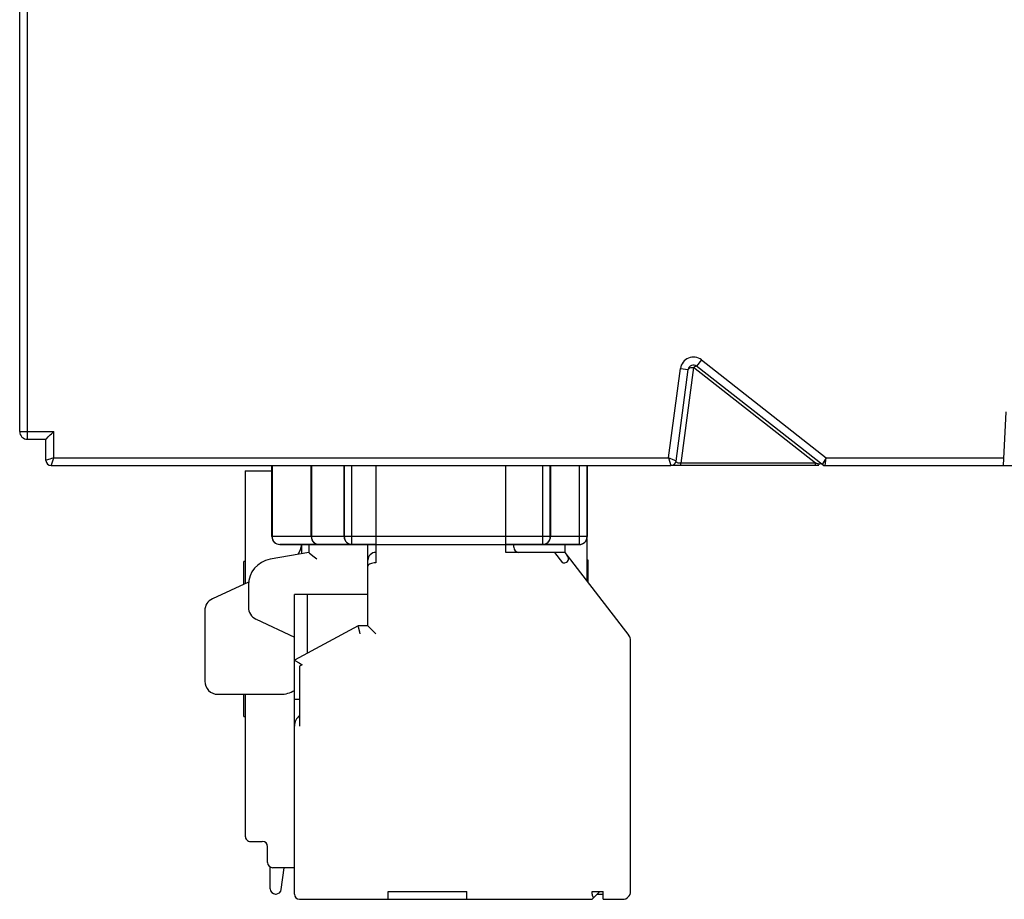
# Model space of a CAD drawing. Header units: millimetres. Extents: x -245 to 2192, y -983 to -162.
# Tile 5 of 49: x 1374 to 1411, y -794 to -760. Entities that reach past the tile are written whole.
import ezdxf

# ---------------------------------------------------------------- set-up
doc = ezdxf.new("R2010")
doc.units = ezdxf.units.MM
doc.header["$LTSCALE"] = 30.734
doc.layers.get('0').update_dxf_attribs({"linetype": 'CONTINUOUS'})
doc.layers.add('00_COMPONENTS', color=7, linetype='CONTINUOUS')
doc.layers.add('ECAD_15210578', color=7, linetype='CONTINUOUS')

msp = doc.modelspace()

# ---------------------------------------------------------------- linework, layer by layer
at = {"linetype": 'Continuous'}
for p, q in [((1373.895, -775.812), (1373.895, -758.712)), ((1374.195, -776.112), (1374.195, -759.212)), ((1399.851, -773.092), (1399.666, -773.328)), ((1399.851, -773.092), (1404.599, -776.812)), ((1398.6, -776.812), (1399.047, -773.42)), ((1398.886, -776.939), (1399.344, -773.459)), ((1399.047, -773.42), (1399.344, -773.459)), ((1399.541, -773.377), (1399.061, -777.021)), ((1404.192, -777.021), (1399.541, -773.377)), ((1404.495, -777.112), (1399.666, -773.328)), ((1411.345, -777.112), (1411.448, -775.062)), ((1373.895, -775.812), (1375.195, -775.812)), ((1375.195, -776.812), (1375.195, -775.812)), ((1374.195, -776.112), (1374.895, -776.112)), ((1374.895, -776.912), (1374.895, -776.112)), ((1375.04, -776.864), (1374.9, -776.911)), ((1375.117, -777.046), (1375.167, -776.896)), ((1375.195, -776.812), (1398.6, -776.812)), ((1398.833, -776.915), (1398.6, -776.812)), ((1398.6, -776.812), (1398.688, -777.112)), ((1398.886, -776.939), (1398.833, -776.915)), ((1404.599, -776.812), (1404.441, -777.069)), ((1404.564, -777.112), (1404.599, -776.812)), ((1404.599, -776.812), (1411.36, -776.812)), ((1375.095, -777.112), (1398.688, -777.112)), ((1375.097, -777.108), (1375.117, -777.046)), ((1404.322, -777.112), (1398.694, -777.112)), ((1404.192, -777.021), (1399.061, -777.021)), ((1404.441, -777.069), (1404.441, -777.07)), ((1404.495, -777.1), (1404.495, -777.105)), ((1404.495, -777.112), (1453.667, -777.112))]:
    msp.add_line(p, q, dxfattribs=at)
for points in [[(1399.344, -773.459), (1399.354, -773.434), (1399.375, -773.412), (1399.407, -773.394), (1399.446, -773.381), (1399.492, -773.376), (1399.541, -773.377)], [(1399.541, -773.377), (1399.559, -773.361), (1399.578, -773.348), (1399.597, -773.336), (1399.615, -773.328), (1399.631, -773.323), (1399.646, -773.321), (1399.657, -773.323), (1399.666, -773.328)], [(1375.06, -775.947), (1375.103, -775.904), (1375.149, -775.859), (1375.195, -775.812)], [(1374.895, -776.112), (1374.899, -776.108), (1374.911, -776.097)], [(1374.911, -776.097), (1374.985, -776.023), (1375.06, -775.947)], [(1374.9, -776.911), (1374.896, -776.912), (1374.895, -776.912)], [(1375.195, -776.812), (1375.152, -776.827), (1375.111, -776.84), (1375.04, -776.864)], [(1375.167, -776.896), (1375.181, -776.856), (1375.195, -776.812)], [(1399.061, -777.021), (1399.04, -777.023), (1399.018, -777.023), (1398.996, -777.021), (1398.975, -777.018), (1398.957, -777.014), (1398.941, -777.009), (1398.929, -777.003), (1398.918, -776.997), (1398.91, -776.991), (1398.903, -776.985), (1398.897, -776.979), (1398.893, -776.972), (1398.889, -776.965), (1398.887, -776.957), (1398.886, -776.948), (1398.886, -776.939)], [(1375.095, -777.112), (1375.095, -777.111), (1375.097, -777.108)], [(1399.06, -777.112), (1399.06, -777.11), (1399.06, -777.102), (1399.061, -777.088), (1399.061, -777.07), (1399.061, -777.048), (1399.061, -777.021)], [(1404.191, -777.112), (1404.191, -777.11), (1404.191, -777.102), (1404.191, -777.088), (1404.192, -777.07), (1404.192, -777.048), (1404.192, -777.021)], [(1404.267, -777.041), (1404.242, -777.035), (1404.217, -777.028), (1404.192, -777.021)], [(1404.314, -777.053), (1404.291, -777.047), (1404.267, -777.041)], [(1404.372, -777.067), (1404.355, -777.063), (1404.336, -777.058), (1404.314, -777.053)]]:
    msp.add_lwpolyline(points, dxfattribs=at)
for centre, radius, start, end in [((1399.543, -773.486), 0.5, 51.9165, 172.5), ((1399.543, -773.486), 0.2, 51.9165, 172.5), ((1374.195, -775.812), 0.3, 180, 270), ((1375.095, -776.912), 0.2, 180, 270), ((1398.688, -776.912), 0.2, 270, 352.5), ((1404.564, -776.912), 0.2, 231.9165, 270)]:
    msp.add_arc(centre, radius, start, end, dxfattribs=at)
at = {"layer": '00_COMPONENTS', "color": 7, "linetype": 'Continuous'}
for p, q in [((1382.481, -777.312), (1383.481, -777.312)), ((1382.481, -777.312), (1382.481, -781.606)), ((1383.502, -777.112), (1383.502, -779.813)), ((1385.002, -777.112), (1385.002, -779.813)), ((1386.252, -779.813), (1386.252, -777.112)), ((1387.452, -777.112), (1387.452, -780.813)), ((1392.402, -780.413), (1392.402, -777.112)), ((1394.102, -777.112), (1394.102, -779.813)), ((1395.502, -777.112), (1395.502, -779.813)), ((1395.481, -779.917), (1395.481, -781.493)), ((1387.452, -780.113), (1383.802, -780.113)), ((1384.642, -780.459), (1384.642, -780.113)), ((1384.902, -780.113), (1384.902, -780.413)), ((1387.152, -783.213), (1387.152, -780.113)), ((1395.202, -780.113), (1392.402, -780.113)), ((1392.702, -780.213), (1392.702, -780.113)), ((1394.647, -780.113), (1394.647, -780.413)), ((1384.902, -780.413), (1383.429, -780.673)), ((1384.902, -780.413), (1384.905, -780.416)), ((1384.905, -780.416), (1384.932, -780.438)), ((1384.932, -780.438), (1385.101, -780.58)), ((1394.647, -780.413), (1392.402, -780.413)), ((1394.577, -780.813), (1394.268, -780.413)), ((1394.647, -780.413), (1397.09, -783.58)), ((1395.531, -780.712), (1395.481, -780.712)), ((1395.531, -781.558), (1395.531, -780.712)), ((1382.481, -780.762), (1382.431, -780.762)), ((1382.431, -781.624), (1382.431, -780.762)), ((1382.61, -781.547), (1381.233, -782.179)), ((1382.602, -781.658), (1382.602, -782.5)), ((1387.152, -782.013), (1384.352, -782.013)), ((1384.352, -793.413), (1384.352, -782.013)), ((1384.852, -784.245), (1384.852, -782.013)), ((1380.942, -782.633), (1380.942, -785.313)), ((1382.891, -782.953), (1384.352, -783.635)), ((1386.779, -783.213), (1384.352, -784.513)), ((1387.152, -783.213), (1386.779, -783.213)), ((1386.84, -783.454), (1386.791, -783.262)), ((1387.155, -783.216), (1387.152, -783.213)), ((1386.854, -783.513), (1386.84, -783.454)), ((1397.152, -793.313), (1397.152, -783.763)), ((1384.652, -784.693), (1384.552, -784.746)), ((1384.552, -784.746), (1384.552, -787.023)), ((1384.588, -784.655), (1384.652, -784.693)), ((1381.442, -785.813), (1383.829, -785.813)), ((1382.431, -786.662), (1382.431, -785.813)), ((1382.481, -785.813), (1382.481, -791.212)), ((1384.552, -786.013), (1384.352, -786.013)), ((1382.431, -786.662), (1382.481, -786.662)), ((1382.681, -791.412), (1383.131, -791.412)), ((1383.331, -792.212), (1383.331, -791.612)), ((1383.431, -793.212), (1383.431, -792.385)), ((1384.352, -792.412), (1383.531, -792.412)), ((1383.854, -793.238), (1383.962, -792.412)), ((1383.631, -793.412), (1383.655, -793.412)), ((1387.917, -793.313), (1390.917, -793.313)), ((1387.917, -793.613), (1387.917, -793.313)), ((1390.917, -793.613), (1390.917, -793.313)), ((1395.682, -793.313), (1396.102, -793.313)), ((1395.682, -793.413), (1395.682, -793.313)), ((1395.982, -793.313), (1395.682, -793.613)), ((1395.883, -793.413), (1396.102, -793.413)), ((1396.102, -793.613), (1396.102, -793.313)), ((1384.552, -793.613), (1395.682, -793.613)), ((1396.102, -793.613), (1396.852, -793.613))]:
    msp.add_line(p, q, dxfattribs=at)
for points in [[(1385.101, -780.58), (1385.15, -780.62), (1385.202, -780.665)], [(1387.452, -780.813), (1387.395, -780.816), (1387.34, -780.822), (1387.289, -780.833), (1387.244, -780.848), (1387.206, -780.866), (1387.177, -780.888), (1387.159, -780.911), (1387.152, -780.937)], [(1386.791, -783.262), (1386.784, -783.235), (1386.78, -783.219), (1386.779, -783.213)], [(1387.353, -783.414), (1387.206, -783.267), (1387.182, -783.243), (1387.155, -783.216)], [(1387.452, -783.513), (1387.401, -783.462), (1387.353, -783.414)], [(1384.352, -784.513), (1384.357, -784.516), (1384.373, -784.525)], [(1384.373, -784.525), (1384.529, -784.619), (1384.588, -784.655)]]:
    msp.add_lwpolyline(points, dxfattribs=at)
for centre, radius, start, end in [((1383.802, -779.813), 0.3, 180.0002, 270), ((1385.302, -779.813), 0.3, 180.0002, 270), ((1386.552, -779.813), 0.3, 180, 270), ((1393.802, -779.813), 0.3, 270, 0), ((1395.202, -779.813), 0.3, 270, 0), ((1383.642, -779.972), 1, 329.1362, 351.8898), ((1392.902, -780.213), 0.2, 180, 270), ((1383.602, -781.658), 1, 100, 180), ((1387.452, -780.713), 0.3, 90, 179.9999), ((1381.442, -782.633), 0.5, 114.6769, 180), ((1383.102, -782.5), 0.5, 180, 245), ((1396.852, -783.763), 0.3, 0, 37.641), ((1381.442, -785.313), 0.5, 180, 270), ((1383.829, -784.813), 1, 270, 301.5877), ((1384.852, -787.023), 0.5, 126.8699, 180), ((1382.681, -791.212), 0.2, 179.987, 269.9993), ((1383.131, -791.612), 0.2, 0, 90), ((1383.531, -792.212), 0.2, 180, 270), ((1383.631, -793.212), 0.2, 180, 270), ((1383.655, -793.212), 0.2, 270, 352.5), ((1384.552, -793.413), 0.2, 180, 270), ((1396.852, -793.313), 0.3, 270, 0)]:
    msp.add_arc(centre, radius, start, end, dxfattribs=at)
for centre, major_axis, ratio, start_param, end_param in [((1394.345, -780.513), (0.431, -0.212), 0.491619, 5.497791, 7.068587), ((1395.882, -793.413), (0.141, 0.141), 0.999992, 2.356167, 3.141565)]:
    msp.add_ellipse(centre, major_axis=major_axis, ratio=ratio, start_param=start_param, end_param=end_param, dxfattribs=at)
at = {"layer": 'ECAD_15210578'}
for p, q in [((1383.495, -779.813), (1383.495, -777.113)), ((1384.995, -779.814), (1384.995, -777.113)), ((1386.245, -777.113), (1386.245, -779.814)), ((1386.545, -780.114), (1386.545, -777.113)), ((1393.795, -777.113), (1393.795, -780.114)), ((1394.095, -779.814), (1394.095, -777.113)), ((1395.195, -777.113), (1395.195, -780.114)), ((1395.495, -779.814), (1395.495, -777.113)), ((1384.995, -779.813), (1383.495, -779.813)), ((1386.245, -779.814), (1384.995, -779.814)), ((1386.545, -779.814), (1386.245, -779.814)), ((1393.795, -779.814), (1386.545, -779.814)), ((1394.095, -779.814), (1393.795, -779.814)), ((1395.195, -779.814), (1394.095, -779.814)), ((1395.495, -779.814), (1395.195, -779.814)), ((1383.795, -780.113), (1385.295, -780.113)), ((1385.295, -780.114), (1393.795, -780.114)), ((1393.795, -780.114), (1395.195, -780.114))]:
    msp.add_line(p, q, dxfattribs=at)
for centre, start, end in [((1383.795, -779.813), 180.0002, 270), ((1385.295, -779.814), 180.0002, 270), ((1386.545, -779.814), 180, 270), ((1393.795, -779.814), 270, 0), ((1395.195, -779.814), 270, 0)]:
    msp.add_arc(centre, 0.3, start, end, dxfattribs=at)

doc.saveas('drawing.dxf')
